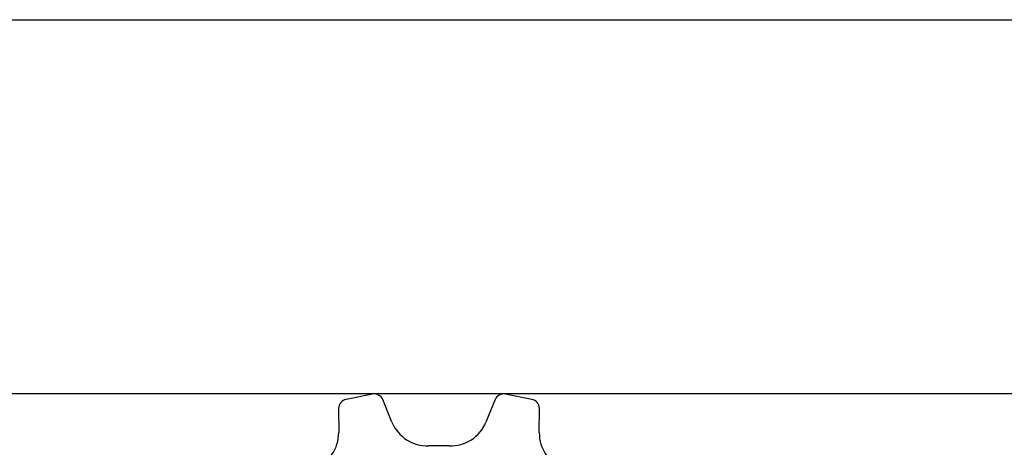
# Model space of a CAD drawing. Header units: inches. Extents: x 0 to 17, y 0 to 11.
# Tile 5 of 6: x 3.8 to 10.2, y 8.2 to 11. Entities that reach past the tile are written whole.
import ezdxf

# ---------------------------------------------------------------- set-up
doc = ezdxf.new("R2010")
doc.units = ezdxf.units.IN
doc.header["$LTSCALE"] = 0.935
doc.header["$MEASUREMENT"] = 0
doc.layers.get('0').update_dxf_attribs({"linetype": 'CONTINUOUS'})
doc.styles.get("Standard").update_dxf_attribs({"font": 'txt', "width": 0.8})
doc.dimstyles.new('DIMSTYLE_1', dxfattribs={"dimtxt": 0.125, "dimasz": 0.1875, "dimexe": 0.18, "dimexo": 0.0625, "dimgap": 0.09, "dimtad": 0, "dimtih": 1, "dimtoh": 1, "dimzin": 4, "dimdsep": 46, "dimtxsty": 'STANDARD', "dimblk": 'CLOSED', "dimblk1": 'CLOSED', "dimblk2": 'CLOSED', "dimcen": 0.09, "dimadec": 0, "dimazin": 0, "dimtp": 0.01, "dimtm": 0.01, "dimtfac": 1, "dimtofl": 0, "dimtmove": 0, "dimatfit": 3, "dimldrblk": 'CLOSED', "dimfxl": 1, "dimtolj": 1, "dimtzin": 4, "dimarcsym": 0})

# ---------------------------------------------------------------- blocks, each defined once
blk = doc.blocks.new('_CLOSED')
at = {"color": 0, "linetype": 'BYBLOCK'}
for p, q in [((0, 0), (-1, 0.167)), ((-1, 0.167), (-1, -0.167)), ((-1, -0.167), (0, 0)), ((-1, 0), (0, 0))]:
    blk.add_line(p, q, dxfattribs=at)
blk = doc.blocks.new('*D2')
at = {"color": 3, "linetype": 'CONTINUOUS'}
for p, q in [((11.7139, 8.5652), (2.6463, 8.5652)), ((2.7713, 8.5652), (2.7713, 6.2498)), ((2.7713, 3.3138), (2.7713, 5.6248)), ((11.7139, 3.3138), (2.6463, 3.3138))]:
    blk.add_line(p, q, dxfattribs=at)
at = {"color": 3, "linetype": 'CONTINUOUS', "xscale": 0.1875, "yscale": 0.1875, "zscale": 0.1875}
for p, rotation in [((2.7713, 8.5652), 90), ((2.7713, 3.3138), 270)]:
    blk.add_blockref('_CLOSED', p, dxfattribs=dict(at, rotation=rotation))
at = {"color": 3, "linetype": 'CONTINUOUS', "insert": (2.6213, 6.1873), "char_height": 0.125, "width": 0.7, "attachment_point": 2, "line_spacing_factor": 0.9}
blk.add_mtext('5.25\\P[133,4]\\PNOMINAL', dxfattribs=at)

msp = doc.modelspace()

# ---------------------------------------------------------------- linework, layer by layer
at = {"color": 7, "linetype": 'CONTINUOUS'}
for p, q in [((0, 11), (17, 11)), ((6.0964, 8.5641), (5.9244, 8.5299)), ((6.2232, 8.3823), (6.1636, 8.5279)), ((6.8945, 8.5279), (6.8349, 8.3823)), ((7.1337, 8.5299), (6.9617, 8.5641)), ((5.8761, 8.4707), (5.8768, 8.3134)), ((7.1813, 8.3134), (7.182, 8.4707))]:
    msp.add_line(p, q, dxfattribs=at)
for centre, radius, start, end in [((5.9361, 8.471), 0.06, 101.25, 180.25), ((6.1081, 8.5052), 0.06, 22.25, 101.25), ((6.95, 8.5052), 0.06, 78.75, 157.75), ((7.122, 8.471), 0.06, 359.75, 78.75), ((6.4546, 8.4769), 0.25, 202.25, 271.6809), ((6.6035, 8.4769), 0.25, 268.3191, 337.75), ((5.6268, 8.3123), 0.25, 290.8191, 0.25), ((7.4313, 8.3123), 0.25, 179.75, 249.1809), ((6.5291, 5.9395), 2.2885, 88.3191, 91.6809)]:
    msp.add_arc(centre, radius, start, end, dxfattribs=at)

# ---------------------------------------------------------------- dimensions: what is measured, and where the dimension line sits
at = {"color": 3, "linetype": 'CONTINUOUS'}
dim = msp.add_linear_dim(base=(2.7713, 3.3138), p1=(11.7139, 8.5652), p2=(11.7139, 3.3138), angle=270, text='<>\\PNOMINAL', dimstyle='DIMSTYLE_1', dxfattribs=at)
dim.commit()
dim.dimension.update_dxf_attribs({"geometry": '*D2', "text_midpoint": (2.5713, 5.9373), "dimtype": 160})

doc.saveas('drawing.dxf')
